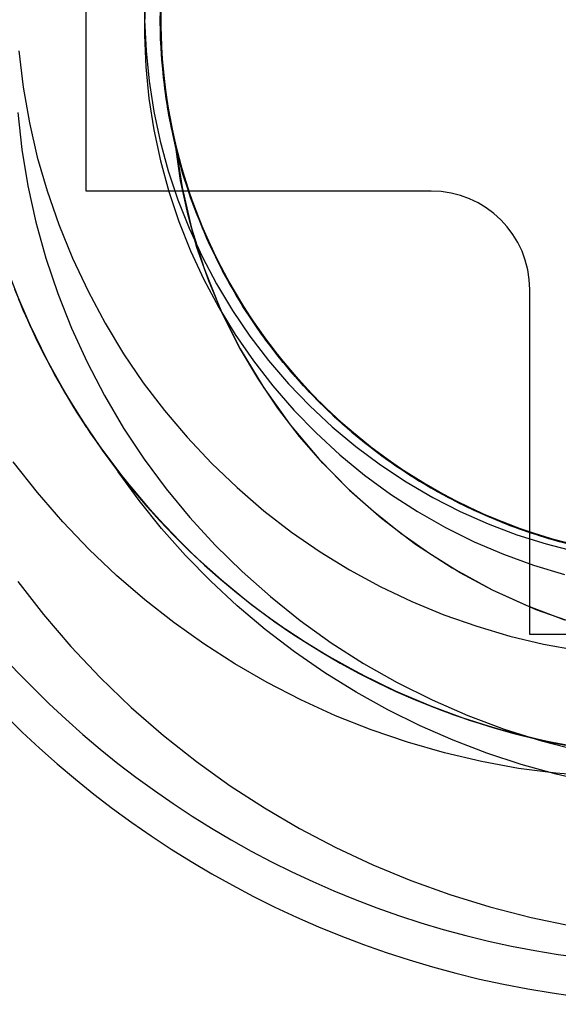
# Model space of a CAD drawing. Header units: millimetres. Extents: x -50 to 1, y 0 to 191.
# Tile 7 of 151: x -45.19 to -44.09, y 34.05 to 36.05. Entities that reach past the tile are written whole.
import ezdxf

# ---------------------------------------------------------------- set-up
doc = ezdxf.new("R2010")
doc.units = ezdxf.units.MM
doc.layers.add('MAIN-1', color=7, linetype='Continuous')
doc.layers.add('MAIN-2', color=7, linetype='Continuous')

msp = doc.modelspace()

# ---------------------------------------------------------------- linework, layer by layer
at = {"layer": 'MAIN-1'}
for p, q in [((-45.05, 35.7), (-45.05, 36.4)), ((-44.8586, 35.7214), (-44.8684, 35.7891)), ((-44.8443, 35.6537), (-44.8586, 35.7214)), ((-44.35, 35.7), (-45.05, 35.7)), ((-44.8254, 35.5857), (-44.8443, 35.6537)), ((-44.8015, 35.5176), (-44.8254, 35.5857)), ((-44.7728, 35.4497), (-44.8015, 35.5176)), ((-44.15, 34.8), (-44.15, 35.5)), ((-44.7391, 35.3828), (-44.7728, 35.4497)), ((-44.4114, 35.0053), (-44.4674, 35.0499)), ((-44.3527, 34.964), (-44.4114, 35.0053)), ((-44.291, 34.9257), (-44.3527, 34.964)), ((-44.2257, 34.8904), (-44.291, 34.9257)), ((-44.1553, 34.8583), (-44.2257, 34.8904)), ((-44.0788, 34.8295), (-44.1553, 34.8583)), ((-43.45, 34.8), (-44.15, 34.8))]:
    msp.add_line(p, q, dxfattribs=at)
for centre, radius, start, end in [((-43.8, 36.05), 2.91, 90, 270), ((-43.8, 36.05), 3.15, 180, 0), ((-44.35, 35.5), 0.2, 0, 90)]:
    msp.add_arc(centre, radius, start, end, dxfattribs=at)
at = {"layer": 'MAIN-2'}
for p, q in [((-44.8996, 36.0462), (-44.897, 36.1259)), ((-44.8975, 36.1211), (-44.8996, 36.0414)), ((-44.9312, 36.1094), (-44.9317, 36.0467)), ((-44.9, 36.043), (-44.8983, 36.1106)), ((-44.898, 36.1109), (-44.8997, 36.0312)), ((-44.8985, 36.0985), (-44.8993, 36.0188)), ((-44.9309, 36.0803), (-44.9319, 36.0161)), ((-44.8992, 36.0085), (-44.8994, 36.0873)), ((-44.8993, 36.0115), (-44.8991, 36.0911)), ((-44.8993, 36.0885), (-44.8991, 36.0089)), ((-44.8992, 36.0846), (-44.8993, 36.0188)), ((-44.8997, 36.076), (-44.8987, 35.9964)), ((-44.898, 35.9891), (-44.8997, 36.0688)), ((-44.8987, 36.0006), (-44.8996, 36.0682)), ((-44.8983, 35.9972), (-44.8994, 36.0762)), ((-44.8984, 35.9957), (-44.8993, 36.0765)), ((-44.9317, 36.0467), (-44.9288, 35.9843)), ((-44.8974, 35.9754), (-44.9, 36.043)), ((-44.8981, 35.988), (-44.8999, 36.0556)), ((-44.8999, 36.0547), (-44.8983, 35.9903)), ((-44.8996, 36.0538), (-44.897, 35.9742)), ((-44.8965, 35.9665), (-44.8996, 36.0462)), ((-44.8996, 36.0414), (-44.896, 35.9618)), ((-44.8997, 36.0312), (-44.8956, 35.9517)), ((-44.8993, 36.0188), (-44.8955, 35.9528)), ((-44.8993, 36.0188), (-44.8943, 35.9393)), ((-44.9319, 36.0161), (-44.9293, 35.9519)), ((-44.8936, 35.932), (-44.8993, 36.0115)), ((-44.8932, 35.93), (-44.8992, 36.0085)), ((-44.8991, 36.0089), (-44.8931, 35.9295)), ((-44.8936, 35.9331), (-44.8987, 36.0006)), ((-44.8916, 35.9181), (-44.8983, 35.9972)), ((-45.1872, 35.9841), (-45.1782, 35.9104)), ((-44.9288, 35.9843), (-44.9225, 35.9226)), ((-44.8987, 35.9964), (-44.8918, 35.9171)), ((-44.8916, 35.9151), (-44.8984, 35.9957)), ((-44.8983, 35.9903), (-44.893, 35.9261)), ((-44.8921, 35.9206), (-44.8981, 35.988)), ((-44.8906, 35.9098), (-44.898, 35.9891)), ((-44.8906, 35.9082), (-44.8974, 35.9754)), ((-44.897, 35.9742), (-44.8887, 35.8949)), ((-44.8877, 35.8873), (-44.8965, 35.9665)), ((-44.896, 35.9618), (-44.8868, 35.8826)), ((-44.9293, 35.9519), (-44.923, 35.8879)), ((-44.8956, 35.9517), (-44.8856, 35.8727)), ((-44.8955, 35.9528), (-44.8878, 35.8868)), ((-44.8943, 35.9393), (-44.8835, 35.8604)), ((-44.9225, 35.9226), (-44.9129, 35.8615)), ((-44.8844, 35.8661), (-44.8936, 35.9331)), ((-44.8821, 35.8532), (-44.8936, 35.932)), ((-44.8817, 35.8521), (-44.8932, 35.93)), ((-44.8931, 35.9295), (-44.8814, 35.8507)), ((-44.893, 35.9261), (-44.8839, 35.8623)), ((-44.8822, 35.8537), (-44.8921, 35.9206)), ((-44.8918, 35.9171), (-44.8792, 35.8384)), ((-44.8793, 35.8395), (-44.8916, 35.9181)), ((-45.1782, 35.9104), (-45.1656, 35.8386)), ((-44.8788, 35.8353), (-44.8916, 35.9151)), ((-44.8776, 35.8311), (-44.8906, 35.9098)), ((-44.8798, 35.8414), (-44.8906, 35.9082)), ((-44.923, 35.8879), (-44.9131, 35.8244)), ((-44.8887, 35.8949), (-44.8748, 35.8165)), ((-44.8878, 35.8868), (-44.876, 35.8214)), ((-44.8732, 35.809), (-44.8877, 35.8873)), ((-44.8868, 35.8826), (-44.8719, 35.8043)), ((-45.1891, 35.8595), (-45.1808, 35.7845)), ((-44.9129, 35.8615), (-44.8999, 35.8011)), ((-44.8856, 35.8727), (-44.8698, 35.7947)), ((-44.8711, 35.7998), (-44.8844, 35.8661)), ((-44.8839, 35.8623), (-44.8709, 35.7991)), ((-44.8835, 35.8604), (-44.867, 35.7825)), ((-45.1656, 35.8386), (-45.1495, 35.7687)), ((-44.8681, 35.7876), (-44.8822, 35.8537)), ((-44.8649, 35.7755), (-44.8821, 35.8532)), ((-44.8647, 35.7752), (-44.8817, 35.8521)), ((-44.8814, 35.8507), (-44.8641, 35.7729)), ((-44.865, 35.7754), (-44.8798, 35.8414)), ((-44.8613, 35.7616), (-44.8793, 35.8395)), ((-44.8792, 35.8384), (-44.8609, 35.7609)), ((-44.9131, 35.8244), (-44.8996, 35.7614)), ((-44.8601, 35.7567), (-44.8788, 35.8353)), ((-44.859, 35.7536), (-44.8776, 35.8311)), ((-44.876, 35.8214), (-44.8601, 35.7566)), ((-44.8999, 35.8011), (-44.8837, 35.7413)), ((-44.8748, 35.8165), (-44.8552, 35.7393)), ((-44.853, 35.732), (-44.8732, 35.809)), ((-44.8719, 35.8043), (-44.8515, 35.7273)), ((-44.8538, 35.7345), (-44.8711, 35.7998)), ((-44.8709, 35.7991), (-44.8543, 35.7366)), ((-45.1808, 35.7845), (-45.1684, 35.7102)), ((-44.8698, 35.7947), (-44.8484, 35.7179)), ((-44.8684, 35.7891), (-44.8558, 35.7069)), ((-44.85, 35.7224), (-44.8681, 35.7876)), ((-44.867, 35.7825), (-44.8447, 35.7061)), ((-45.1495, 35.7687), (-45.1295, 35.7001)), ((-44.8996, 35.7614), (-44.8827, 35.6993)), ((-44.8461, 35.7105), (-44.865, 35.7754)), ((-44.8421, 35.6991), (-44.8649, 35.7755)), ((-44.8423, 35.6996), (-44.8647, 35.7752)), ((-44.8641, 35.7729), (-44.8412, 35.6965)), ((-44.8377, 35.6851), (-44.8613, 35.7616)), ((-44.8609, 35.7609), (-44.8371, 35.6848)), ((-44.8837, 35.7413), (-44.8641, 35.6824)), ((-44.8355, 35.6795), (-44.8601, 35.7567)), ((-44.8601, 35.7566), (-44.8403, 35.693)), ((-44.8348, 35.6777), (-44.859, 35.7536)), ((-44.8552, 35.7393), (-44.8299, 35.6638)), ((-44.8543, 35.7366), (-44.8339, 35.675)), ((-44.8324, 35.6704), (-44.8538, 35.7345)), ((-44.8272, 35.6567), (-44.853, 35.732)), ((-44.8515, 35.7273), (-44.8255, 35.6521)), ((-44.828, 35.6585), (-44.85, 35.7224)), ((-44.8484, 35.7179), (-44.8215, 35.6429)), ((-45.1684, 35.7102), (-45.1522, 35.6367)), ((-45.1295, 35.7001), (-45.1056, 35.6318)), ((-45.05, 35.7), (-45.05, 35.7)), ((-45.05, 35.7), (-45.05, 35.7)), ((-44.8827, 35.6993), (-44.8623, 35.6384)), ((-44.8558, 35.7069), (-44.8368, 35.6249)), ((-44.8233, 35.6468), (-44.8461, 35.7105)), ((-44.8447, 35.7061), (-44.8169, 35.6314)), ((-44.8144, 35.6254), (-44.8423, 35.6996)), ((-44.8139, 35.6245), (-44.8421, 35.6991)), ((-44.35, 35.7), (-44.35, 35.7)), ((-44.35, 35.7), (-44.35, 35.7)), ((-44.8641, 35.6824), (-44.8412, 35.6244)), ((-44.8412, 35.6965), (-44.813, 35.622)), ((-44.8403, 35.693), (-44.8167, 35.6307)), ((-44.8084, 35.6105), (-44.8377, 35.6851)), ((-44.8371, 35.6848), (-44.808, 35.6106)), ((-44.8052, 35.6042), (-44.8355, 35.6795)), ((-44.8053, 35.6037), (-44.8348, 35.6777)), ((-44.8339, 35.675), (-44.8098, 35.6145)), ((-44.807, 35.6077), (-44.8324, 35.6704)), ((-44.8299, 35.6638), (-44.7992, 35.5903)), ((-44.802, 35.5961), (-44.828, 35.6585)), ((-44.8623, 35.6384), (-44.8386, 35.5788)), ((-44.7959, 35.5834), (-44.8272, 35.6567)), ((-44.8255, 35.6521), (-44.794, 35.5789)), ((-44.7967, 35.5846), (-44.8233, 35.6468)), ((-44.8215, 35.6429), (-44.7893, 35.57)), ((-45.1522, 35.6367), (-45.1321, 35.564)), ((-45.1056, 35.6318), (-45.0778, 35.5636)), ((-44.8412, 35.6244), (-44.8149, 35.5673)), ((-44.8368, 35.6249), (-44.811, 35.5428)), ((-44.8169, 35.6314), (-44.7838, 35.5589)), ((-44.8167, 35.6307), (-44.7896, 35.5703)), ((-44.7812, 35.5531), (-44.8144, 35.6254)), ((-44.7805, 35.5522), (-44.8139, 35.6245)), ((-44.813, 35.622), (-44.7795, 35.5497)), ((-44.8098, 35.6145), (-44.7823, 35.5554)), ((-44.7736, 35.5383), (-44.8084, 35.6105)), ((-44.808, 35.6106), (-44.7737, 35.5387)), ((-44.7779, 35.5467), (-44.807, 35.6077)), ((-44.7705, 35.5321), (-44.8053, 35.6037)), ((-44.7694, 35.531), (-44.8052, 35.6042)), ((-44.8386, 35.5788), (-44.8115, 35.5206)), ((-44.7721, 35.5355), (-44.802, 35.5961)), ((-44.7992, 35.5903), (-44.7631, 35.5193)), ((-44.7662, 35.5243), (-44.7967, 35.5846)), ((-44.7594, 35.5126), (-44.7959, 35.5834)), ((-44.794, 35.5789), (-44.7572, 35.5083)), ((-45.1321, 35.564), (-45.1081, 35.4924)), ((-45.0778, 35.5636), (-45.0463, 35.4966)), ((-44.8149, 35.5673), (-44.7855, 35.5116)), ((-44.7896, 35.5703), (-44.7593, 35.512)), ((-44.7893, 35.57), (-44.752, 35.4996)), ((-44.7838, 35.5589), (-44.7456, 35.4889)), ((-45.2136, 35.5482), (-45.1787, 35.4591)), ((-44.811, 35.5428), (-44.7781, 35.461)), ((-44.7823, 35.5554), (-44.7515, 35.4982)), ((-44.7426, 35.483), (-44.7812, 35.5531)), ((-44.742, 35.4824), (-44.7805, 35.5522)), ((-44.7795, 35.5497), (-44.7409, 35.4801)), ((-44.7451, 35.4875), (-44.7779, 35.5467)), ((-44.7737, 35.5387), (-44.7342, 35.4695)), ((-44.7337, 35.4689), (-44.7736, 35.5383)), ((-44.8115, 35.5206), (-44.7812, 35.4639)), ((-44.7386, 35.4767), (-44.7721, 35.5355)), ((-44.7304, 35.4633), (-44.7705, 35.5321)), ((-44.7283, 35.4606), (-44.7694, 35.531)), ((-44.7321, 35.466), (-44.7662, 35.5243)), ((-44.7631, 35.5193), (-44.7221, 35.4509)), ((-45.1956, 35.5009), (-45.1648, 35.4283)), ((-44.7855, 35.5116), (-44.753, 35.4577)), ((-44.7179, 35.4446), (-44.7594, 35.5126)), ((-44.7593, 35.512), (-44.7257, 35.4559)), ((-44.7572, 35.5083), (-44.7153, 35.4405)), ((-44.752, 35.4996), (-44.7097, 35.432)), ((-44.7515, 35.4982), (-44.7174, 35.4431)), ((-44.15, 35.5), (-44.15, 35.5)), ((-44.15, 35.5), (-44.15, 35.5)), ((-45.1875, 35.4803), (-45.1594, 35.4164)), ((-45.1081, 35.4924), (-45.0802, 35.4219)), ((-45.0463, 35.4966), (-45.0117, 35.4317)), ((-44.7456, 35.4889), (-44.7026, 35.4218)), ((-44.7087, 35.4305), (-44.7451, 35.4875)), ((-44.6987, 35.4157), (-44.7426, 35.483)), ((-44.6986, 35.4156), (-44.742, 35.4824)), ((-44.7409, 35.4801), (-44.6971, 35.4136)), ((-45.185, 35.4744), (-45.1509, 35.3983)), ((-45.1842, 35.4729), (-45.1652, 35.4292)), ((-45.1787, 35.4591), (-45.1382, 35.3724)), ((-44.7812, 35.4639), (-44.7477, 35.4089)), ((-44.7781, 35.461), (-44.7375, 35.3799)), ((-44.753, 35.4577), (-44.7178, 35.4058)), ((-44.7016, 35.4201), (-44.7386, 35.4767)), ((-44.7342, 35.4695), (-44.6899, 35.4034)), ((-44.689, 35.4028), (-44.7337, 35.4689)), ((-44.6944, 35.4098), (-44.7321, 35.466)), ((-44.6854, 35.3976), (-44.7304, 35.4633)), ((-44.6823, 35.3936), (-44.7283, 35.4606)), ((-44.7257, 35.4559), (-44.6888, 35.402)), ((-44.7221, 35.4509), (-44.6762, 35.3857)), ((-44.6716, 35.3797), (-44.7179, 35.4446)), ((-44.7174, 35.4431), (-44.6801, 35.3901)), ((-44.7153, 35.4405), (-44.6687, 35.3759)), ((-45.1652, 35.4292), (-45.1448, 35.3861)), ((-45.1648, 35.4283), (-45.1301, 35.3572)), ((-45.0802, 35.4219), (-45.0485, 35.3526)), ((-45.0117, 35.4317), (-44.9745, 35.3698)), ((-44.7097, 35.432), (-44.6627, 35.3677)), ((-44.669, 35.3758), (-44.7087, 35.4305)), ((-44.7026, 35.4218), (-44.6548, 35.3581)), ((-44.6611, 35.3659), (-44.7016, 35.4201)), ((-45.1594, 35.4164), (-45.1282, 35.3535)), ((-45.1509, 35.3983), (-45.1124, 35.3239)), ((-44.7477, 35.4089), (-44.711, 35.3557)), ((-44.7178, 35.4058), (-44.6799, 35.3563)), ((-44.6498, 35.3518), (-44.6987, 35.4157)), ((-44.6504, 35.3523), (-44.6986, 35.4156)), ((-44.6971, 35.4136), (-44.6486, 35.3504)), ((-44.6533, 35.3561), (-44.6944, 35.4098)), ((-44.6899, 35.4034), (-44.6407, 35.3407)), ((-44.6399, 35.3403), (-44.689, 35.4028)), ((-44.6888, 35.402), (-44.6486, 35.3502)), ((-44.6357, 35.3353), (-44.6854, 35.3976)), ((-45.1448, 35.3861), (-45.123, 35.3435)), ((-44.7022, 35.3202), (-44.7391, 35.3828)), ((-44.7375, 35.3799), (-44.6897, 35.3007)), ((-44.632, 35.3307), (-44.6823, 35.3936)), ((-44.6801, 35.3901), (-44.6396, 35.3394)), ((-44.6762, 35.3857), (-44.6259, 35.3239)), ((-44.6209, 35.3182), (-44.6716, 35.3797)), ((-45.1382, 35.3724), (-45.0923, 35.2885)), ((-44.9745, 35.3698), (-44.9345, 35.311)), ((-44.626, 35.3236), (-44.669, 35.3758)), ((-44.6687, 35.3759), (-44.6176, 35.3147)), ((-44.6627, 35.3677), (-44.6112, 35.307)), ((-44.6175, 35.3142), (-44.6611, 35.3659)), ((-44.6548, 35.3581), (-44.6026, 35.2979)), ((-45.1301, 35.3572), (-45.0916, 35.2878)), ((-45.1282, 35.3535), (-45.094, 35.2919)), ((-45.123, 35.3435), (-45.0998, 35.3016)), ((-45.0485, 35.3526), (-45.0131, 35.2849)), ((-44.711, 35.3557), (-44.6714, 35.3046)), ((-44.6799, 35.3563), (-44.6394, 35.3091)), ((-44.609, 35.305), (-44.6533, 35.3561)), ((-44.5976, 35.2926), (-44.6504, 35.3523)), ((-44.5963, 35.2915), (-44.6498, 35.3518)), ((-44.6486, 35.3504), (-44.5956, 35.2909)), ((-44.6486, 35.3502), (-44.6052, 35.3007)), ((-44.6407, 35.3407), (-44.5871, 35.2818)), ((-44.5865, 35.2815), (-44.6399, 35.3403)), ((-44.6396, 35.3394), (-44.5962, 35.2911)), ((-45.1124, 35.3239), (-45.0696, 35.2514)), ((-44.6615, 35.2597), (-44.7022, 35.3202)), ((-44.5817, 35.2767), (-44.6357, 35.3353)), ((-44.5775, 35.2719), (-44.632, 35.3307)), ((-44.5798, 35.2742), (-44.626, 35.3236)), ((-44.6259, 35.3239), (-44.5713, 35.2659)), ((-44.5658, 35.2606), (-44.6209, 35.3182)), ((-45.0998, 35.3016), (-45.0753, 35.2604)), ((-44.9345, 35.311), (-44.8914, 35.2547)), ((-44.6897, 35.3007), (-44.6361, 35.2256)), ((-44.6714, 35.3046), (-44.6289, 35.2556)), ((-44.6394, 35.3091), (-44.5963, 35.2642)), ((-44.6176, 35.3147), (-44.5622, 35.2574)), ((-44.5708, 35.2653), (-44.6175, 35.3142)), ((-44.6112, 35.307), (-44.5552, 35.2504)), ((-44.5617, 35.2566), (-44.609, 35.305)), ((-44.6052, 35.3007), (-44.5589, 35.2538)), ((-44.6026, 35.2979), (-44.5462, 35.2418)), ((-45.094, 35.2919), (-45.0568, 35.2318)), ((-45.0923, 35.2885), (-45.0412, 35.2078)), ((-45.0916, 35.2878), (-45.0493, 35.2204)), ((-45.0131, 35.2849), (-44.9744, 35.2192)), ((-44.5406, 35.237), (-44.5976, 35.2926)), ((-44.5385, 35.2353), (-44.5963, 35.2915)), ((-44.5962, 35.2911), (-44.5498, 35.2453)), ((-44.5956, 35.2909), (-44.5385, 35.2353)), ((-44.5871, 35.2818), (-44.5293, 35.227)), ((-44.5291, 35.2267), (-44.5865, 35.2815)), ((-45.0753, 35.2604), (-45.0493, 35.22)), ((-44.6172, 35.2022), (-44.6615, 35.2597)), ((-44.5963, 35.2642), (-44.5507, 35.2216)), ((-44.5236, 35.2221), (-44.5817, 35.2767)), ((-44.5307, 35.2278), (-44.5798, 35.2742)), ((-44.5189, 35.2175), (-44.5775, 35.2719)), ((-44.5713, 35.2659), (-44.5126, 35.2121)), ((-44.5212, 35.2194), (-44.5708, 35.2653)), ((-44.5068, 35.2072), (-44.5658, 35.2606)), ((-45.0696, 35.2514), (-45.0227, 35.1815)), ((-44.8914, 35.2547), (-44.8451, 35.2003)), ((-44.6289, 35.2556), (-44.5836, 35.2091)), ((-44.5622, 35.2574), (-44.503, 35.2042)), ((-44.5116, 35.2113), (-44.5617, 35.2566)), ((-44.5589, 35.2538), (-44.5101, 35.21)), ((-44.5552, 35.2504), (-44.4953, 35.1979)), ((-44.5498, 35.2453), (-44.5006, 35.2022)), ((-44.5462, 35.2418), (-44.4857, 35.19)), ((-45.0568, 35.2318), (-45.0167, 35.1732)), ((-45.0478, 35.2181), (-45.0203, 35.1782)), ((-44.9744, 35.2192), (-44.9325, 35.1561)), ((-44.6361, 35.2256), (-44.5779, 35.1564)), ((-44.5507, 35.2216), (-44.5027, 35.1816)), ((-44.4797, 35.1856), (-44.5406, 35.237)), ((-44.5385, 35.2353), (-44.4775, 35.1839)), ((-44.4771, 35.1836), (-44.5385, 35.2353)), ((-44.4787, 35.1845), (-44.5307, 35.2278)), ((-44.5293, 35.227), (-44.4677, 35.1764)), ((-44.468, 35.1762), (-44.5291, 35.2267)), ((-44.4618, 35.1717), (-44.5236, 35.2221)), ((-44.4688, 35.1767), (-44.5212, 35.2194)), ((-45.0452, 35.214), (-45.0176, 35.1741)), ((-45.0412, 35.2078), (-44.9851, 35.1305)), ((-44.8451, 35.2003), (-44.7957, 35.148)), ((-44.57, 35.148), (-44.6172, 35.2022)), ((-44.5836, 35.2091), (-44.5356, 35.165)), ((-44.4564, 35.1675), (-44.5189, 35.2175)), ((-44.5126, 35.2121), (-44.4501, 35.1627)), ((-44.4587, 35.1691), (-44.5116, 35.2113)), ((-44.5101, 35.21), (-44.4591, 35.1694)), ((-44.444, 35.1582), (-44.5068, 35.2072)), ((-44.503, 35.2042), (-44.44, 35.1554)), ((-44.5006, 35.2022), (-44.4487, 35.1618)), ((-44.4953, 35.1979), (-44.4317, 35.1499)), ((-45.0227, 35.1815), (-44.972, 35.1143)), ((-45.0203, 35.1782), (-44.9913, 35.1391)), ((-44.5027, 35.1816), (-44.4526, 35.1442)), ((-44.4857, 35.19), (-44.4216, 35.1427)), ((-44.4153, 35.1387), (-44.4797, 35.1856)), ((-44.4242, 35.1445), (-44.4787, 35.1845)), ((-44.4775, 35.1839), (-44.4131, 35.1371)), ((-44.4125, 35.1367), (-44.4771, 35.1836)), ((-45.0176, 35.1741), (-44.9886, 35.1351)), ((-45.0167, 35.1732), (-44.9738, 35.1165)), ((-44.5356, 35.165), (-44.4851, 35.1237)), ((-44.4139, 35.1373), (-44.4688, 35.1767)), ((-44.4035, 35.1303), (-44.468, 35.1762)), ((-44.4677, 35.1764), (-44.4027, 35.1303)), ((-44.3966, 35.126), (-44.4618, 35.1717)), ((-44.4591, 35.1694), (-44.4058, 35.1321)), ((-44.4034, 35.1303), (-44.4587, 35.1691)), ((-44.3905, 35.1223), (-44.4564, 35.1675)), ((-44.4501, 35.1627), (-44.3842, 35.1181)), ((-44.4487, 35.1618), (-44.3942, 35.1245)), ((-44.3777, 35.1141), (-44.444, 35.1582)), ((-45.1494, 35.0882), (-45.1988, 35.1507)), ((-44.9913, 35.1391), (-44.9611, 35.1009)), ((-44.9325, 35.1561), (-44.8876, 35.0956)), ((-44.7957, 35.148), (-44.7436, 35.0982)), ((-44.5779, 35.1564), (-44.516, 35.0933)), ((-44.52, 35.0972), (-44.57, 35.148)), ((-44.4526, 35.1442), (-44.4005, 35.1097)), ((-44.44, 35.1554), (-44.3736, 35.1114)), ((-44.4317, 35.1499), (-44.3648, 35.1066)), ((-44.3674, 35.1079), (-44.4242, 35.1445)), ((-44.4216, 35.1427), (-44.3542, 35.1002)), ((-44.3477, 35.0965), (-44.4153, 35.1387)), ((-44.9886, 35.1351), (-44.9583, 35.0971)), ((-44.9426, 35.0721), (-44.9851, 35.1305)), ((-44.4851, 35.1237), (-44.4323, 35.0852)), ((-44.3566, 35.1014), (-44.4139, 35.1373)), ((-44.4131, 35.1371), (-44.3455, 35.0949)), ((-44.3452, 35.0949), (-44.4125, 35.1367)), ((-44.4058, 35.1321), (-44.3505, 35.0979)), ((-44.3358, 35.0894), (-44.4035, 35.1303)), ((-44.3457, 35.095), (-44.4034, 35.1303)), ((-44.4027, 35.1303), (-44.3345, 35.089)), ((-44.3283, 35.0852), (-44.3966, 35.126)), ((-44.3942, 35.1245), (-44.3375, 35.0904)), ((-44.3218, 35.0821), (-44.3905, 35.1223)), ((-44.3842, 35.1181), (-44.3151, 35.0784)), ((-44.9738, 35.1165), (-44.9281, 35.0617)), ((-44.972, 35.1143), (-44.9178, 35.0501)), ((-44.9611, 35.1009), (-44.9297, 35.0637)), ((-44.7436, 35.0982), (-44.6894, 35.0515)), ((-44.4005, 35.1097), (-44.3466, 35.0782)), ((-44.3084, 35.0749), (-44.3777, 35.1141)), ((-44.3736, 35.1114), (-44.3042, 35.0725)), ((-44.3084, 35.0748), (-44.3674, 35.1079)), ((-44.3648, 35.1066), (-44.295, 35.0681)), ((-44.2972, 35.069), (-44.3566, 35.1014)), ((-44.3542, 35.1002), (-44.2839, 35.0626)), ((-44.3505, 35.0979), (-44.2931, 35.0669)), ((-45.0977, 35.0289), (-45.1494, 35.0882)), ((-44.9583, 35.0971), (-44.9269, 35.0601)), ((-44.8876, 35.0956), (-44.8396, 35.0375)), ((-44.4674, 35.0499), (-44.52, 35.0972)), ((-44.516, 35.0933), (-44.4508, 35.036)), ((-44.4323, 35.0852), (-44.3776, 35.0498)), ((-44.2772, 35.0592), (-44.3477, 35.0965)), ((-44.3466, 35.0782), (-44.2912, 35.0499)), ((-44.286, 35.0633), (-44.3457, 35.095)), ((-44.3455, 35.0949), (-44.275, 35.0579)), ((-44.2755, 35.0581), (-44.3452, 35.0949)), ((-44.3375, 35.0904), (-44.2786, 35.0597)), ((-44.2653, 35.0535), (-44.3358, 35.0894)), ((-44.3345, 35.089), (-44.2636, 35.0526)), ((-44.2571, 35.0495), (-44.3283, 35.0852)), ((-44.2506, 35.047), (-44.3218, 35.0821)), ((-44.3151, 35.0784), (-44.2434, 35.0437)), ((-44.8971, 35.0154), (-44.9426, 35.0721)), ((-44.9297, 35.0637), (-44.897, 35.0275)), ((-44.9281, 35.0617), (-44.8797, 35.009)), ((-44.9269, 35.0601), (-44.8943, 35.0242)), ((-44.2364, 35.0407), (-44.3084, 35.0749)), ((-44.2475, 35.0453), (-44.3084, 35.0748)), ((-44.3042, 35.0725), (-44.232, 35.0387)), ((-44.236, 35.0403), (-44.2972, 35.069)), ((-44.295, 35.0681), (-44.2226, 35.0347)), ((-44.2931, 35.0669), (-44.2341, 35.0394)), ((-44.2244, 35.0354), (-44.286, 35.0633)), ((-44.2839, 35.0626), (-44.2111, 35.0301)), ((-44.2786, 35.0597), (-44.218, 35.0326)), ((-44.2043, 35.0271), (-44.2772, 35.0592)), ((-44.2034, 35.0266), (-44.2755, 35.0581)), ((-44.9178, 35.0501), (-44.8603, 34.9894)), ((-44.6894, 35.0515), (-44.6333, 35.0082)), ((-44.3776, 35.0498), (-44.3211, 35.0176)), ((-44.2912, 35.0499), (-44.2343, 35.0247)), ((-44.275, 35.0579), (-44.202, 35.0261)), ((-44.1923, 35.0227), (-44.2653, 35.0535)), ((-44.2636, 35.0526), (-44.1903, 35.0216)), ((-44.1834, 35.0192), (-44.2571, 35.0495)), ((-44.1772, 35.0171), (-44.2506, 35.047)), ((-44.1849, 35.0196), (-44.2475, 35.0453)), ((-44.2434, 35.0437), (-44.1693, 35.0143)), ((-44.1621, 35.0118), (-44.2364, 35.0407)), ((-44.1731, 35.0154), (-44.236, 35.0403)), ((-44.2341, 35.0394), (-44.1737, 35.0154)), ((-44.232, 35.0387), (-44.1576, 35.0102)), ((-45.044, 34.9729), (-45.0977, 35.0289)), ((-44.897, 35.0275), (-44.8631, 34.9923)), ((-44.8943, 35.0242), (-44.8607, 34.9895)), ((-44.8396, 35.0375), (-44.7884, 34.9818)), ((-44.4508, 35.036), (-44.3817, 34.9837)), ((-44.2343, 35.0247), (-44.1761, 35.0027)), ((-44.1612, 35.0112), (-44.2244, 35.0354)), ((-44.2226, 35.0347), (-44.1481, 35.0067)), ((-44.218, 35.0326), (-44.1559, 35.0092)), ((-44.2111, 35.0301), (-44.1362, 35.0029)), ((-44.1293, 35.0004), (-44.2043, 35.0271)), ((-44.129, 35.0004), (-44.2034, 35.0266)), ((-44.202, 35.0261), (-44.1268, 34.9998)), ((-44.117, 34.9971), (-44.1923, 35.0227)), ((-44.1903, 35.0216), (-44.1149, 34.9961)), ((-44.1209, 34.9979), (-44.1849, 35.0196)), ((-44.1077, 34.9943), (-44.1834, 35.0192)), ((-44.8488, 34.9608), (-44.8971, 35.0154)), ((-44.8797, 35.009), (-44.8288, 34.9587)), ((-44.6333, 35.0082), (-44.5754, 34.9683)), ((-44.3211, 35.0176), (-44.263, 34.9886)), ((-44.102, 34.9925), (-44.1772, 35.0171)), ((-44.1761, 35.0027), (-44.1169, 34.984)), ((-44.1737, 35.0154), (-44.1121, 34.9952)), ((-44.1088, 34.9944), (-44.1731, 35.0154)), ((-44.1693, 35.0143), (-44.0933, 34.9902)), ((-44.086, 34.9882), (-44.1621, 35.0118)), ((-44.0967, 34.991), (-44.1612, 35.0112)), ((-44.1576, 35.0102), (-44.0813, 34.987)), ((-44.1559, 35.0092), (-44.0927, 34.9897)), ((-44.1481, 35.0067), (-44.0717, 34.9841)), ((-44.1362, 35.0029), (-44.0596, 34.9812)), ((-44.0525, 34.9794), (-44.1293, 35.0004)), ((-44.0529, 34.9797), (-44.129, 35.0004)), ((-44.1268, 34.9998), (-44.0499, 34.9791)), ((-44.8567, 34.9854), (-44.8223, 34.9524)), ((-44.7884, 34.9818), (-44.734, 34.9282)), ((-44.3817, 34.9837), (-44.3073, 34.9354)), ((-44.263, 34.9886), (-44.2033, 34.963)), ((-44.0557, 34.9801), (-44.1209, 34.9979)), ((-44.0402, 34.977), (-44.117, 34.9971)), ((-44.1169, 34.984), (-44.0569, 34.9686)), ((-44.1149, 34.9961), (-44.0378, 34.9762)), ((-44.1121, 34.9952), (-44.0495, 34.9787)), ((-44.0434, 34.9773), (-44.1088, 34.9944)), ((-44.0305, 34.9748), (-44.1077, 34.9943)), ((-44.0253, 34.9734), (-44.102, 34.9925)), ((-44.0311, 34.9747), (-44.0967, 34.991)), ((-44.0933, 34.9902), (-44.0158, 34.9716)), ((-44.0927, 34.9897), (-44.0286, 34.9742)), ((-44.9886, 34.9203), (-45.044, 34.9729)), ((-44.7976, 34.9083), (-44.8488, 34.9608)), ((-44.8288, 34.9587), (-44.7758, 34.911)), ((-44.5754, 34.9683), (-44.5155, 34.9316)), ((-44.2033, 34.963), (-44.1421, 34.9407)), ((-44.8223, 34.9524), (-44.787, 34.9206)), ((-44.1421, 34.9407), (-44.0796, 34.9218)), ((-44.9315, 34.8709), (-44.9886, 34.9203)), ((-44.787, 34.9206), (-44.7508, 34.89)), ((-44.734, 34.9282), (-44.6765, 34.8772)), ((-44.5155, 34.9316), (-44.4534, 34.8979)), ((-44.3073, 34.9354), (-44.2264, 34.8909)), ((-45.189, 34.9076), (-45.137, 34.8407)), ((-44.7437, 34.8581), (-44.7976, 34.9083)), ((-44.7758, 34.911), (-44.7209, 34.866)), ((-44.7508, 34.89), (-44.7138, 34.8606)), ((-44.4534, 34.8979), (-44.3895, 34.8675)), ((-44.2264, 34.8909), (-44.1378, 34.8512)), ((-44.8727, 34.8248), (-44.9315, 34.8709)), ((-44.7209, 34.866), (-44.6644, 34.8241)), ((-44.7138, 34.8606), (-44.676, 34.8325)), ((-44.6765, 34.8772), (-44.6161, 34.829)), ((-44.3895, 34.8675), (-44.3241, 34.8404)), ((-45.137, 34.8407), (-45.0812, 34.7756)), ((-44.6871, 34.8103), (-44.7437, 34.8581)), ((-44.3241, 34.8404), (-44.2577, 34.8169)), ((-44.1378, 34.8512), (-44.0427, 34.8175)), ((-44.8118, 34.7815), (-44.8727, 34.8248)), ((-44.676, 34.8325), (-44.6373, 34.8057)), ((-44.6644, 34.8241), (-44.6061, 34.7851)), ((-44.6161, 34.829), (-44.5529, 34.7837)), ((-44.6277, 34.765), (-44.6871, 34.8103)), ((-44.6306, 34.8012), (-44.5909, 34.7757)), ((-44.6306, 34.8011), (-44.5634, 34.7589)), ((-44.2577, 34.8169), (-44.1904, 34.797)), ((-44.15, 34.8), (-44.15, 34.8)), ((-44.15, 34.8), (-44.15, 34.8)), ((-44.7486, 34.7408), (-44.8118, 34.7815)), ((-44.6061, 34.7851), (-44.5461, 34.7489)), ((-44.5529, 34.7837), (-44.4871, 34.7417)), ((-44.1904, 34.797), (-44.1224, 34.7809)), ((-44.1224, 34.7809), (-44.0536, 34.7684)), ((-45.0812, 34.7756), (-45.0216, 34.7127)), ((-44.5659, 34.7225), (-44.6277, 34.765)), ((-44.5909, 34.7757), (-44.5504, 34.7515)), ((-44.5634, 34.7589), (-44.4938, 34.7202)), ((-44.6828, 34.7028), (-44.7486, 34.7408)), ((-44.5504, 34.7515), (-44.5089, 34.7284)), ((-44.5461, 34.7489), (-44.4842, 34.7154)), ((-44.4871, 34.7417), (-44.4189, 34.703)), ((-44.5025, 34.6831), (-44.5659, 34.7225)), ((-44.5089, 34.7284), (-44.4666, 34.7066)), ((-44.4938, 34.7202), (-44.422, 34.6852)), ((-45.0216, 34.7127), (-44.9588, 34.6524)), ((-44.6147, 34.6676), (-44.6828, 34.7028)), ((-44.4842, 34.7154), (-44.4203, 34.6847)), ((-44.4666, 34.7066), (-44.4234, 34.686)), ((-44.4189, 34.703), (-44.3483, 34.6678)), ((-44.4379, 34.6471), (-44.5025, 34.6831)), ((-44.4234, 34.686), (-44.3794, 34.6668)), ((-44.422, 34.6852), (-44.3483, 34.654)), ((-44.4203, 34.6847), (-44.3548, 34.6567)), ((-44.5444, 34.6355), (-44.6147, 34.6676)), ((-44.3752, 34.665), (-44.3298, 34.647)), ((-44.3483, 34.6678), (-44.2758, 34.6362)), ((-44.9588, 34.6524), (-44.8935, 34.5955)), ((-44.3724, 34.6147), (-44.4379, 34.6471)), ((-44.3548, 34.6567), (-44.2878, 34.6319)), ((-44.3483, 34.654), (-44.2728, 34.6267)), ((-44.3298, 34.647), (-44.2838, 34.6305)), ((-44.472, 34.6068), (-44.5444, 34.6355)), ((-44.2878, 34.6319), (-44.2196, 34.6102)), ((-44.2838, 34.6305), (-44.2372, 34.6155)), ((-44.2758, 34.6362), (-44.2017, 34.6084)), ((-44.2728, 34.6267), (-44.1959, 34.6035)), ((-44.3981, 34.5815), (-44.472, 34.6068)), ((-44.3057, 34.5856), (-44.3724, 34.6147)), ((-44.2372, 34.6155), (-44.1901, 34.602)), ((-44.2196, 34.6102), (-44.1504, 34.5917)), ((-44.2017, 34.6084), (-44.1263, 34.5845)), ((-44.1959, 34.6035), (-44.1179, 34.5844)), ((-44.1901, 34.602), (-44.1426, 34.59)), ((-44.8935, 34.5955), (-44.8265, 34.5424)), ((-44.3232, 34.56), (-44.3981, 34.5815)), ((-44.2374, 34.5596), (-44.3057, 34.5856)), ((-44.1504, 34.5917), (-44.0806, 34.5766)), ((-44.1426, 34.59), (-44.0947, 34.5796)), ((-44.1263, 34.5845), (-44.0497, 34.5646)), ((-44.1179, 34.5844), (-44.039, 34.5695)), ((-44.2479, 34.5424), (-44.3232, 34.56)), ((-44.1675, 34.5366), (-44.2374, 34.5596)), ((-44.8265, 34.5424), (-44.7582, 34.4934)), ((-44.1726, 34.5287), (-44.2479, 34.5424)), ((-44.0973, 34.5189), (-44.1726, 34.5287)), ((-44.0961, 34.5167), (-44.1675, 34.5366)), ((-44.0222, 34.5128), (-44.0973, 34.5189)), ((-44.0235, 34.5002), (-44.0961, 34.5167)), ((-44.7582, 34.4934), (-44.6884, 34.4483)), ((-44.6884, 34.4483), (-44.617, 34.4066)), ((-44.617, 34.4066), (-44.5438, 34.3683)), ((-44.5438, 34.3683), (-44.4686, 34.3331)), ((-44.4686, 34.3331), (-44.3914, 34.3012)), ((-44.3914, 34.3012), (-44.3121, 34.2727)), ((-44.3121, 34.2727), (-44.2307, 34.2477)), ((-44.2307, 34.2477), (-44.1474, 34.2263)), ((-44.1474, 34.2263), (-44.0625, 34.2087))]:
    msp.add_line(p, q, dxfattribs=at)
for radius, start, end in [(2.8, 90, 270), (2, 90, 270), (3.15, 180, 0), (1.9208, 180, 0), (1.5, 217.8063, 270)]:
    msp.add_arc((-43.8, 36.05), radius, start, end, dxfattribs=at)

doc.saveas('drawing.dxf')
